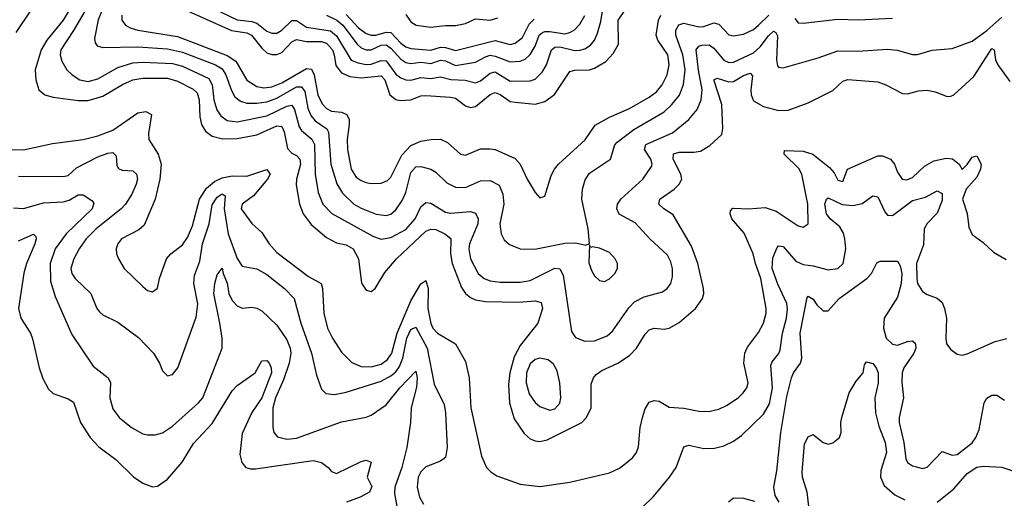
# Model space of a CAD drawing. Header units: inches. Extents: x 1305375 to 1407406, y 744550 to 841633.
# Tile 66 of 256: x 1331555 to 1335520, y 775065 to 776992. Entities that reach past the tile are written whole.
import ezdxf

# ---------------------------------------------------------------- set-up
doc = ezdxf.new("R2010")
doc.units = ezdxf.units.IN
doc.header["$MEASUREMENT"] = 0
doc.layers.add('B3737', color=7, linetype='Continuous')

msp = doc.modelspace()

# ---------------------------------------------------------------- linework, layer by layer
at = {"layer": 'B3737', "color": 5}
for points, elevation in [([(1331778.4, 777070), (1331730.4, 776989.6), (1331664.1, 776910), (1331640.6, 776870), (1331617.1, 776790), (1331619.2, 776750), (1331631.4, 776710), (1331656.4, 776690), (1331690, 776680.7), (1331790, 776666.4), (1331830, 776666.1), (1331890, 776684.2), (1331968.5, 776731.5), (1332010, 776749.7), (1332050, 776756.4), (1332150, 776756.2), (1332190, 776744.4), (1332252.7, 776712.7), (1332270, 776697.6), (1332277.8, 776670), (1332280.7, 776600.7), (1332287.4, 776570), (1332303.3, 776543.3), (1332330, 776523.1), (1332372, 776512), (1332430, 776513.7), (1332510, 776528.8), (1332590, 776564.5), (1332610, 776561.4), (1332620.2, 776540.2), (1332633.5, 776473.5), (1332650, 776455.2), (1332670, 776445.8), (1332683.3, 776430), (1332685, 776410), (1332669, 776350), (1332667.7, 776327.7), (1332681.4, 776250), (1332696.6, 776210), (1332727.9, 776167.9), (1332790, 776115.5), (1332830, 776094.2), (1332870, 776086), (1332897.9, 776070), (1332919.6, 776030), (1332931, 775931), (1332950, 775903.6), (1332970, 775897.4), (1332986, 775910), (1333025.1, 775974.9), (1333071.6, 776030), (1333190, 776140.8), (1333210, 776149.3), (1333230, 776146.9), (1333266.7, 776130), (1333291, 776111), (1333289.5, 776049.5), (1333295.8, 776010), (1333333.8, 775913.8), (1333349.4, 775889.4), (1333370, 775873.1), (1333390, 775864.5), (1333430, 775857.1), (1333565, 775855), (1333630, 775860.5), (1333654.2, 775854.2), (1333660.2, 775830), (1333640.8, 775770), (1333570, 775680.7), (1333545.4, 775634.6), (1333528.5, 775570), (1333523.6, 775523.6), (1333526.6, 775450), (1333545.8, 775385.8), (1333585.8, 775325.8), (1333610, 775305.4), (1333630, 775296.8), (1333650, 775294.1), (1333679, 775301), (1333818.1, 775370), (1333837.9, 775390), (1333855.6, 775430), (1333855.6, 775524.4), (1333865.6, 775550), (1333876.7, 775563.3), (1333899.5, 775580.5), (1333963.1, 775610), (1334010, 775640.5), (1334039.2, 775670), (1334073.9, 775726.1), (1334090, 775743.6), (1334110, 775750.2), (1334150, 775746), (1334170, 775750.2), (1334210, 775773.7), (1334276.2, 775830), (1334304, 775870), (1334309.8, 775890), (1334308.3, 775910), (1334285.8, 776010), (1334260.8, 776080.8), (1334186.3, 776206.3), (1334148.8, 776230), (1334128.3, 776250), (1334132.5, 776270), (1334190.5, 776310), (1334210.6, 776330), (1334221.1, 776350), (1334217.5, 776370), (1334186.7, 776430), (1334187.7, 776452.3), (1334210, 776459.1), (1334270, 776458.1), (1334296.8, 776463.2), (1334333.9, 776486.1), (1334382.7, 776530), (1334386.1, 776553.9), (1334383, 776650), (1334349.6, 776750), (1334363.4, 776756.6), (1334410, 776741.7), (1334430, 776743.5), (1334470, 776767.5), (1334496.1, 776776.1), (1334505.3, 776765.3), (1334499, 776710), (1334500.3, 776690), (1334510, 776665.7), (1334550, 776643), (1334610, 776625.9), (1334650, 776627.9), (1334730, 776657.2), (1334830, 776706.6), (1334870, 776744.7), (1334890, 776751.5), (1335010, 776741.7), (1335042.4, 776730), (1335110, 776694.2), (1335130, 776693.7), (1335174.3, 776705.7), (1335210, 776708.5), (1335242, 776702), (1335290, 776682.6), (1335304.1, 776684.1), (1335316.4, 776690), (1335397.1, 776762.9), (1335470, 776875.5), (1335478.7, 776870), (1335484.8, 776830), (1335493.9, 776810), (1335542.9, 776742.9)], 1220), ([(1331853.9, 777090), (1331771.6, 776948.4), (1331719.9, 776870), (1331717.4, 776850), (1331724.4, 776824.4), (1331745, 776790), (1331765.7, 776770), (1331796.9, 776750), (1331830, 776742.8), (1331870, 776754.3), (1331950, 776799.5), (1332010, 776818.3), (1332050, 776821.5), (1332170, 776815.2), (1332210, 776804.3), (1332315.9, 776755.9), (1332329.4, 776730), (1332335.9, 776670), (1332349.1, 776629), (1332364.9, 776604.9), (1332390, 776586.7), (1332430, 776580.4), (1332550, 776604.7), (1332630, 776643.3), (1332650, 776647.3), (1332661.8, 776630), (1332680.2, 776560.2), (1332690, 776546.3), (1332731.5, 776511.5), (1332742.4, 776490), (1332744.1, 776370), (1332756.7, 776296.7), (1332775.6, 776250), (1332812.1, 776212.1), (1332979.8, 776119.8), (1333010, 776109.1), (1333050, 776114.7), (1333110, 776148), (1333146.9, 776190), (1333170, 776239.3), (1333190, 776255.9), (1333210, 776254), (1333270, 776217.1), (1333290, 776213.2), (1333370, 776219.5), (1333390, 776212.6), (1333401.3, 776190), (1333399.9, 776170), (1333366.5, 776090), (1333363.6, 776070), (1333370.7, 776030), (1333400.5, 775970), (1333425.4, 775950), (1333450, 775940.3), (1333490, 775935), (1333570, 775935.2), (1333610, 775942.4), (1333710, 775991.7), (1333730, 775989.2), (1333743.9, 775963.9), (1333777.3, 775737.3), (1333792.8, 775712.8), (1333830, 775697.5), (1333870, 775698.8), (1333921, 775719), (1333942.2, 775737.8), (1334007.3, 775832.7), (1334030, 775855.9), (1334070, 775877), (1334143.5, 775896.5), (1334162.3, 775910), (1334176.4, 775930), (1334183.3, 775956.7), (1334183.2, 775990), (1334177.1, 776017.1), (1334164.2, 776044.2), (1334092.2, 776110), (1334034, 776174), (1333969.1, 776209.1), (1333959.5, 776230), (1333962.4, 776250), (1333976.2, 776270), (1334063.7, 776350), (1334098.7, 776401.3), (1334102.3, 776410), (1334096.3, 776430), (1334071, 776470), (1334076.8, 776490), (1334183.7, 776536.3), (1334249.9, 776590.1), (1334282.5, 776630), (1334298.7, 776670), (1334303.3, 776710), (1334288.2, 776788.2), (1334279.1, 776870), (1334290, 776885.7), (1334301.6, 776890), (1334331, 776891), (1334350, 776877.8), (1334390, 776828.8), (1334410, 776820.1), (1334430, 776820.7), (1334510, 776858.9), (1334537.1, 776882.9), (1334570, 776927.3), (1334590, 776945.9), (1334599.8, 776939.8), (1334606.9, 776926.9), (1334602.4, 776830), (1334606.4, 776806.4), (1334610, 776800.9), (1334630, 776798.2), (1334770, 776838.3), (1334850, 776866.9), (1334930, 776864.8), (1335050, 776873.9), (1335088.8, 776868.8), (1335150, 776851.7), (1335170, 776851.7), (1335230, 776869.4), (1335310, 776876), (1335390, 776905), (1335450, 776948.4), (1335510, 777002)], 1240), ([(1331599.4, 777030), (1331539, 776941)], 1180), ([(1331895.5, 777050), (1331870.8, 776990.8), (1331855.9, 776915.9), (1331858.7, 776898.7), (1331866.5, 776886.5), (1331890, 776880.2), (1332030, 776883.2), (1332150, 776875), (1332210, 776861.8), (1332343.5, 776810), (1332370, 776794.7), (1332385.5, 776770), (1332407.2, 776707.2), (1332421.5, 776681.5), (1332443.5, 776663.5), (1332470, 776656.4), (1332510, 776656), (1332550, 776661.8), (1332590, 776676.3), (1332670, 776721.5), (1332690, 776721.7), (1332702.8, 776702.8), (1332715.2, 776635.2), (1332726.7, 776606.7), (1332745, 776585), (1332792.2, 776552.2), (1332798.9, 776538.9), (1332807.3, 776410), (1332831.2, 776331.2), (1332854.3, 776294.3), (1332900.1, 776250), (1332930, 776232.9), (1332990, 776209.6), (1333030, 776203.8), (1333050, 776208.8), (1333070, 776226.5), (1333095.6, 776264.4), (1333110, 776296.5), (1333130, 776376.9), (1333150, 776399.4), (1333170, 776400.9), (1333210.1, 776390.1), (1333230, 776378.4), (1333274.8, 776334.8), (1333310, 776317.2), (1333350, 776316.6), (1333410, 776343.7), (1333450, 776344), (1333485.5, 776325.5), (1333500.9, 776290), (1333504.2, 776250), (1333487.7, 776170), (1333493.4, 776130), (1333506.4, 776106.4), (1333527, 776087), (1333570, 776070.1), (1333628.7, 776068.7), (1333750, 776093), (1333793.2, 776093.1), (1333835.1, 776084.9), (1333849.4, 776090.6), (1333844.1, 776150), (1333819.2, 776270), (1333821.5, 776310), (1333832.5, 776347.5), (1333850, 776373.7), (1333934.2, 776430), (1333951.7, 776488.3), (1333961.4, 776498.6), (1334028.4, 776550), (1334150, 776621.6), (1334181.3, 776650), (1334211.5, 776688.5), (1334228.3, 776731.7), (1334234.4, 776790), (1334225.6, 776850), (1334197, 776930), (1334197.2, 776950), (1334208.9, 776971.1), (1334230, 776978.2), (1334290, 776962.8), (1334310, 776964.9), (1334350, 776979.9), (1334370, 776973.7), (1334410, 776930.7), (1334430, 776926.7), (1334470, 776933.2), (1334510, 776952.2), (1334530, 776969.6), (1334571.4, 777010)], 1260), ([(1332180.1, 777050), (1332407.9, 776947.9), (1332470, 776938.4), (1332487.9, 776930), (1332530, 776876.8), (1332550, 776858.6), (1332570, 776851.5), (1332590, 776852.2), (1332610, 776860.1), (1332650, 776903.1), (1332670, 776912.4), (1332710, 776904.3), (1332770, 776903.9), (1332790, 776897), (1332814.4, 776870), (1332821.8, 776850), (1332827.6, 776807.6), (1332850, 776778.2), (1332883.6, 776763.6), (1332930, 776758), (1333010, 776765.5), (1333025, 776750), (1333045.3, 776690), (1333070, 776671.3), (1333086.7, 776666.7), (1333130, 776668.7), (1333170, 776685), (1333190, 776687.3), (1333290, 776680.7), (1333310, 776675.5), (1333350, 776644.6), (1333370, 776638.9), (1333390, 776642.3), (1333450, 776691.3), (1333470, 776699.1), (1333490, 776691.3), (1333530, 776663.3), (1333550, 776659.3), (1333630, 776652.5), (1333670, 776662.2), (1333708.6, 776691.4), (1333770, 776783.2), (1333790, 776789), (1333850, 776789.6), (1333870, 776796.4), (1333915.7, 776824.3), (1333944.8, 776855.2), (1333965.9, 776894.1), (1333965.5, 776990), (1333992.7, 777030)], 1320), ([(1332310, 777049.7), (1332430, 776991.9), (1332490, 776985.3), (1332510, 776977.9), (1332550, 776946.4), (1332570, 776937.5), (1332590, 776937.5), (1332610, 776949.7), (1332650, 776988.5), (1332669.3, 776989.2), (1332710, 776961.9), (1332806.5, 776946.5), (1332830, 776927.1), (1332890, 776829.7), (1332917.8, 776817.8), (1332950, 776812), (1332970, 776813.6), (1333010, 776828.3), (1333030, 776825.9), (1333070, 776773.1), (1333090, 776757.3), (1333110, 776749.7), (1333130, 776748.6), (1333170, 776759.1), (1333210, 776755.3), (1333250, 776761.9), (1333290.8, 776750.8), (1333348.3, 776748.3), (1333390, 776738.2), (1333410, 776746.5), (1333450, 776776.9), (1333470, 776781.9), (1333530, 776744.4), (1333610, 776745.4), (1333630, 776751.9), (1333659.1, 776780.9), (1333676.7, 776810), (1333696.9, 776870), (1333710, 776881), (1333730, 776882.4), (1333790, 776868.6), (1333810, 776869.7), (1333830, 776875.1), (1333853.9, 776890), (1333869.9, 776910.1), (1333881.8, 776938.2), (1333895.2, 776984.8), (1333905.7, 777050)], 1340), ([(1332870, 777012.4), (1332919.5, 776959.5), (1332950, 776936.6), (1332970, 776929.2), (1332989, 776929), (1333030, 776941.3), (1333050, 776940.5), (1333090, 776897.1), (1333110, 776882.9), (1333130, 776876.4), (1333210, 776869.5), (1333250, 776880.9), (1333270, 776880.3), (1333310, 776868.3), (1333470, 776908.8), (1333530, 776892.7), (1333550, 776897.8), (1333579.8, 776920.2), (1333606.2, 776973.8), (1333626.3, 776993.7)], 1380), ([(1333110, 777013.1), (1333130, 776983.7), (1333150.9, 776970), (1333210, 776961.6), (1333270, 776969), (1333310, 776968.5), (1333350, 776976.5), (1333390, 776995.2), (1333450, 776990.5), (1333480.1, 776999.9)], 1420), ([(1331965.9, 777010), (1331966.1, 776990), (1331980.2, 776970), (1331999.1, 776959.1), (1332030, 776950.1), (1332190, 776924.2), (1332390, 776847.9), (1332424.8, 776824.8), (1332470, 776748.1), (1332510, 776722.6), (1332538.2, 776718.2), (1332570, 776721.4), (1332610, 776738.4), (1332710, 776795.5), (1332730, 776792.2), (1332740.1, 776770), (1332754.9, 776690), (1332772.7, 776652.7), (1332790, 776634.5), (1332810, 776624.3), (1332850, 776620.3), (1332872.8, 776610), (1332881.1, 776590), (1332881.8, 776570), (1332873.9, 776510), (1332874.7, 776470), (1332889.1, 776390), (1332910, 776358.6), (1332930, 776344.1), (1332950, 776337), (1332970, 776332.7), (1333010, 776333.4), (1333035.9, 776344.1), (1333050, 776357.5), (1333093.1, 776446.9), (1333130, 776486.1), (1333170, 776502.5), (1333210.1, 776510.1), (1333250, 776511.6), (1333277.9, 776497.9), (1333330, 776450.1), (1333350, 776447.2), (1333410, 776471.7), (1333450, 776472.3), (1333470, 776470.1), (1333550, 776432.8), (1333570.5, 776410.5), (1333598, 776350), (1333630, 776297), (1333650, 776274.9), (1333670, 776281.6), (1333695.6, 776364.4), (1333708.2, 776390), (1333724.4, 776410), (1333831.4, 776508.6), (1333872.4, 776567.6), (1333930, 776599.2), (1334010, 776634.1), (1334090, 776679.6), (1334118.7, 776701.3), (1334142.4, 776730), (1334162.6, 776770), (1334169.9, 776810), (1334164.5, 776850), (1334125, 776910), (1334118.4, 776930), (1334126.8, 776990), (1334136.1, 777010)], 1280), ([(1332790, 777009.8), (1332831.3, 776990), (1332856, 776970), (1332914, 776894), (1332930, 776879.1), (1332950, 776870.1), (1332970, 776870.7), (1333010, 776889), (1333030, 776890.8), (1333050, 776877.5), (1333090, 776832.4), (1333110, 776819.6), (1333130, 776815.8), (1333170, 776821), (1333210, 776815.9), (1333250, 776828.6), (1333270, 776826.3), (1333310, 776807), (1333390, 776821.2), (1333430, 776842.8), (1333450, 776848.5), (1333470, 776845.6), (1333530, 776822.2), (1333570, 776825.3), (1333590, 776833.7), (1333610, 776851.9), (1333630, 776885.5), (1333647.3, 776930), (1333659.9, 776940.1), (1333670, 776944.7), (1333690, 776944.6), (1333750, 776935.5), (1333770, 776940.1), (1333789, 776951), (1333810, 776973.5), (1333830, 777008.6)], 1360), ([(1334676.5, 776996.5), (1334690, 776979.4), (1334710, 776978), (1334850, 776993.6), (1334931.8, 776991.8), (1335070, 776997.8)], 1260), ([(1331510, 776469.6), (1331570, 776468.1), (1331686.3, 776493.7), (1331810, 776509.1), (1331870, 776523.8), (1331930, 776547.3), (1332030, 776617.7), (1332062.4, 776622.4), (1332086, 776610), (1332073.2, 776533.2), (1332074.2, 776510), (1332112.9, 776450), (1332125, 776410), (1332119, 776350), (1332100.5, 776270), (1332055.8, 776164.2), (1332034.4, 776145.6), (1331965.2, 776110), (1331950.2, 776090), (1331943.8, 776070), (1331944.7, 776050), (1331952.1, 776030), (1331975.9, 775990), (1332050, 775918), (1332070, 775902), (1332090, 775896), (1332109.2, 775910.8), (1332117.4, 775950), (1332146, 776030), (1332164, 776050), (1332210, 776086), (1332230, 776115), (1332250, 776162.8), (1332279.3, 776270), (1332306.8, 776313.2), (1332339, 776341), (1332370, 776355.7), (1332410, 776363), (1332470, 776362), (1332550, 776389.4), (1332563.6, 776370), (1332552, 776350), (1332496.5, 776283.5), (1332450.2, 776250), (1332446.1, 776230), (1332490, 776171.4), (1332530, 776135.5), (1332558.7, 776090), (1332590, 776055.4), (1332717.6, 775957.6), (1332769.4, 775930), (1332774.6, 775910), (1332779.2, 775810), (1332794.2, 775750), (1332813.8, 775710), (1332850, 775654.3), (1332891.9, 775611.9), (1332930, 775595.9), (1332970, 775594.2), (1333010, 775605.5), (1333035.9, 775624.1), (1333053.4, 775650), (1333074.9, 775730), (1333130, 775860.4), (1333170, 775928.9), (1333190, 775941.6), (1333199.4, 775910), (1333198.2, 775830), (1333210, 775768.4), (1333219, 775750), (1333236.8, 775730), (1333310, 775686.7), (1333350, 775615.8), (1333364.3, 775550), (1333371.5, 775430), (1333414.7, 775234.7), (1333435, 775190), (1333451.5, 775171.5), (1333475.7, 775155.7), (1333570, 775121.7), (1333650, 775112.8), (1333770, 775130.8), (1333930, 775168.1), (1333970, 775187.1), (1333995, 775205), (1334024.1, 775230), (1334038.3, 775250), (1334046.9, 775273.1), (1334054, 775350), (1334062.8, 775390), (1334074.2, 775425.8), (1334090, 775451.8), (1334110, 775459), (1334130, 775456.9), (1334170, 775432.3), (1334230, 775428.7), (1334290, 775415.9), (1334330, 775415), (1334370, 775424.1), (1334401.3, 775438.7), (1334447.8, 775470), (1334468.9, 775490), (1334482.9, 775510), (1334488.4, 775530), (1334471.1, 775610), (1334475.4, 775650), (1334486.4, 775673.6), (1334530, 775733.2), (1334549.9, 775770), (1334560.9, 775810), (1334561.4, 775830), (1334539.8, 775950), (1334517.5, 776010), (1334508.4, 776050), (1334472.6, 776132.6), (1334423, 776190), (1334415.8, 776210), (1334417.5, 776222.5), (1334427, 776233), (1334430, 776233.6), (1334490, 776231.2), (1334556.3, 776236.3), (1334601.3, 776221.3), (1334690, 776162.2), (1334710, 776156.9), (1334729.6, 776170), (1334729.3, 776250), (1334705.1, 776370), (1334692.3, 776392.3), (1334633.5, 776450), (1334634.8, 776465.2), (1334710, 776463.1), (1334749.3, 776450), (1334816.6, 776396.6), (1334835.4, 776375.4), (1334850, 776346.2), (1334870, 776340.3), (1334889.1, 776390.9), (1335010, 776443.8), (1335030, 776444.2), (1335061.6, 776430), (1335077.1, 776410), (1335090, 776378), (1335108.8, 776350), (1335127.8, 776347.8), (1335150, 776356.5), (1335198.3, 776401.7), (1335235.9, 776424.1), (1335285.6, 776434.4), (1335311.7, 776431.7), (1335338.7, 776410), (1335350, 776388.4), (1335370, 776408.8), (1335390, 776439.1), (1335410, 776443.9), (1335426.3, 776410), (1335424.2, 776390), (1335410, 776358.4), (1335367, 776310), (1335352, 776270), (1335370, 776211.3), (1335376.7, 776156.7), (1335390, 776126.7), (1335434.8, 776094.8), (1335476.8, 776056.8), (1335527.1, 776027.1)], 1180), ([(1331550, 776361.5), (1331730, 776360.2), (1331750, 776365.3), (1331783.9, 776396.1), (1331870, 776439.9), (1331910, 776454.8), (1331930, 776456.8), (1331943.4, 776443.4), (1331945.6, 776405.6), (1331952.3, 776392.3), (1331966.9, 776386.9), (1332010, 776383.2), (1332025.2, 776370), (1332028.7, 776350), (1332023.6, 776330), (1332005.7, 776290), (1331980.7, 776250), (1331963.5, 776230), (1331863.1, 776150), (1331822.5, 776110), (1331793.6, 776070), (1331772.3, 776030), (1331760.8, 775990), (1331765, 775970), (1331778, 775950), (1331840.7, 775890), (1331865.4, 775830), (1331875.9, 775815.9), (1331890, 775804.2), (1331950, 775773.8), (1332032.8, 775712.9), (1332093.8, 775650), (1332118.3, 775610), (1332130, 775578.8), (1332150, 775558), (1332170, 775564.4), (1332190.9, 775590), (1332265.3, 775794.7), (1332271.8, 775848.2), (1332256.2, 775930), (1332258.1, 775961.9), (1332279.9, 776020.1), (1332290.3, 776090.3), (1332317.1, 776170), (1332330, 776246.7), (1332350, 776277.3), (1332370, 776291), (1332382.3, 776282.3), (1332377.9, 776230), (1332393.7, 776130), (1332430, 776030.2), (1332450, 775999.3), (1332510, 775989.3), (1332550, 775966.3), (1332621.7, 775910), (1332660.2, 775870), (1332687, 775770), (1332730.1, 775650), (1332750, 775560.4), (1332770, 775504.4), (1332787, 775487), (1332823.1, 775483.1), (1332870, 775493), (1333010, 775537.5), (1333050, 775558.1), (1333070, 775575), (1333084.6, 775595.4), (1333097.6, 775630), (1333114.4, 775710), (1333130, 775745.3), (1333150, 775754.3), (1333195.5, 775670), (1333224.3, 775524.3), (1333263.6, 775443.6), (1333269.4, 775409.4), (1333276.8, 775270), (1333270, 775229.8), (1333250, 775215), (1333190, 775192.4), (1333170, 775172.3), (1333159.6, 775150), (1333155.6, 775110), (1333164.8, 775070), (1333181.5, 775041.5)], 1160), ([(1334063, 775030), (1334106.8, 775073.2), (1334171.1, 775150), (1334198.5, 775190), (1334230, 775272.4), (1334250, 775279.6), (1334310, 775265.2), (1334352.4, 775267.6), (1334390, 775276.5), (1334430, 775295.6), (1334462.1, 775317.9), (1334550, 775404.2), (1334574.5, 775445.5), (1334586.7, 775510), (1334579.6, 775600.4), (1334584.8, 775615.2), (1334611.6, 775648.4), (1334617.3, 775662.7), (1334627.1, 775730), (1334643.3, 775790), (1334647.1, 775827.1), (1334643.7, 775850), (1334607.3, 775927.3), (1334584.9, 775990), (1334587.3, 776032.7), (1334604.9, 776075.1), (1334610, 776081.3), (1334630, 776078.5), (1334680.6, 776020.6), (1334710, 776006.7), (1334750, 776001.5), (1334810, 775985), (1334850, 775990.2), (1334871.2, 776010), (1334882, 776070), (1334877.7, 776110), (1334872, 776132), (1334857.6, 776157.6), (1334818.8, 776190), (1334803.7, 776210), (1334797.8, 776250), (1334804.2, 776270), (1334810, 776274.3), (1334867.4, 776247.4), (1334910, 776244.3), (1334947.9, 776252.1), (1334990, 776282.6), (1335010, 776278.6), (1335038.3, 776218.3), (1335050, 776205.7), (1335070, 776204), (1335150, 776264), (1335202.2, 776277.8), (1335250, 776302.4), (1335270, 776292.4), (1335270, 776264), (1335250, 776213.7), (1335208.9, 776171.1), (1335196.8, 776150), (1335193.9, 776086.1), (1335166.8, 776010), (1335167.2, 775950), (1335170.2, 775930), (1335190, 775897.4), (1335210, 775885.2), (1335250, 775871.4), (1335270, 775853.7), (1335279.8, 775830), (1335287.6, 775790), (1335284, 775710), (1335287, 775687), (1335304.4, 775664.4), (1335330, 775645.5), (1335350, 775641.6), (1335370, 775646.7), (1335482.8, 775697.2), (1335530, 775708.1)], 1160), ([(1331530, 776235.2), (1331570, 776232.2), (1331650, 776255.3), (1331730, 776258.6), (1331754, 776266), (1331790, 776287.6), (1331810, 776287.2), (1331844.7, 776264.7), (1331853.6, 776253.6), (1331846.6, 776230), (1331742.2, 776130), (1331698, 776070), (1331677.3, 776010), (1331678.8, 775938.8), (1331697.5, 775877.5), (1331765.2, 775725.2), (1331850, 775597.4), (1331911.6, 775550), (1331919.7, 775530), (1331917.6, 775470), (1331930, 775425.7), (1331954.7, 775390), (1332004.4, 775350), (1332050, 775324.5), (1332070, 775320.7), (1332099.6, 775320.4), (1332130, 775328.8), (1332170, 775355.6), (1332275.3, 775450), (1332291.9, 775470), (1332370.3, 775669.7), (1332369.9, 775710), (1332360.8, 775770), (1332336.1, 775890), (1332340.2, 775930), (1332350, 775964.4), (1332370, 775992), (1332373.8, 775970), (1332390, 775931.7), (1332396.6, 775890), (1332410, 775862), (1332430, 775840.6), (1332450, 775830.2), (1332490, 775834.5), (1332510, 775831), (1332530, 775819.7), (1332590, 775762.2), (1332630, 775703), (1332644.4, 775670), (1332647, 775650), (1332640.4, 775610), (1332617.7, 775542.3), (1332585, 775470), (1332573.5, 775430), (1332574.6, 775350), (1332578.8, 775330), (1332592.3, 775312.3), (1332630, 775303.1), (1332670, 775307.2), (1332850, 775373.8), (1332950, 775392.2), (1332970, 775399.7), (1333030, 775441.7), (1333085.6, 775510), (1333150, 775577.4), (1333155.4, 775550), (1333153.2, 775513.2), (1333131.8, 775430), (1333129.1, 775370.9), (1333113.6, 775270), (1333093.7, 775190), (1333065.4, 775110), (1333064.2, 775084.2), (1333074.3, 775025.7)], 1140), ([(1331550, 776101.6), (1331610, 776128.8), (1331619.2, 776119.2), (1331621.6, 776110), (1331615.8, 776090), (1331582.5, 776010), (1331571.5, 775971.5), (1331550.2, 775830), (1331559.6, 775790), (1331597.6, 775730), (1331606.7, 775706.7), (1331632.6, 775590), (1331647.6, 775547.6), (1331670, 775504.9), (1331690, 775486.9), (1331750, 775465.4), (1331771.9, 775451.9), (1331799.4, 775370), (1331838.9, 775310), (1331873.1, 775273.1), (1331942.2, 775222.2), (1332012.4, 775152.4), (1332050, 775126.5), (1332090, 775111), (1332110, 775114), (1332150, 775142.8), (1332209.3, 775210.7), (1332254.5, 775285.5), (1332330, 775366.6), (1332410, 775498), (1332430, 775518.9), (1332502.6, 775570), (1332530, 775619.3), (1332550, 775619.6), (1332559, 775610), (1332567.2, 775590), (1332568.6, 775570), (1332529.3, 775470), (1332489.1, 775410.9), (1332450, 775326.9), (1332441.8, 775241.7), (1332449.6, 775209.6), (1332465.8, 775190), (1332483.9, 775183.9), (1332504.5, 775184.5), (1332737, 775217), (1332770.6, 775210), (1332797.1, 775190), (1332810, 775173.4), (1332830, 775165.3), (1332930, 775213.6), (1332950, 775218.9), (1332970, 775210.5), (1332954, 775150), (1332972.6, 775112.6), (1332964, 775090), (1332925.7, 775070), (1332870.8, 775050)], 1120), ([(1334612.8, 775050), (1334597, 775077), (1334591.9, 775110), (1334603.8, 775176.2), (1334620.1, 775330), (1334644.2, 775475.8), (1334662.8, 775550), (1334670.5, 775570), (1334698.7, 775610), (1334704.3, 775630), (1334697.2, 775730), (1334726.7, 775873.3), (1334730, 775879.5), (1334750, 775866.5), (1334764.8, 775844.8), (1334790, 775820.6), (1334810, 775820.2), (1334855.2, 775870), (1334966.8, 775950), (1334985.1, 775970), (1335006.6, 776013.4), (1335020.5, 776019.5), (1335090, 776020.3), (1335100.6, 776000.6), (1335107.6, 775970), (1335104.8, 775930), (1335090, 775875.4), (1335036.2, 775790), (1335034.1, 775750), (1335044.2, 775710), (1335070, 775686), (1335090, 775682.1), (1335130, 775697.1), (1335150, 775699.5), (1335161.6, 775690), (1335163, 775683), (1335163.6, 775670), (1335155.3, 775650), (1335115.7, 775590), (1335109.1, 775570), (1335106.8, 775533.2), (1335113.9, 775470), (1335096.5, 775390), (1335096.6, 775370), (1335114.9, 775290), (1335123.9, 775223.9), (1335130, 775209), (1335150, 775196.1), (1335190, 775184.9), (1335210, 775191.2), (1335270, 775254.4), (1335310, 775238.9), (1335330, 775241.3), (1335390, 775288.8), (1335404.9, 775310), (1335418.1, 775341.9), (1335439.3, 775450), (1335450, 775468.7), (1335470, 775480.9), (1335490, 775480.3), (1335520.8, 775460.8)], 1140), ([(1334733, 775033), (1334726.1, 775090), (1334707.7, 775150), (1334706.4, 775170), (1334715.3, 775284.7), (1334730, 775313.4), (1334750, 775321.6), (1334790, 775290.3), (1334810, 775282.7), (1334830, 775289.3), (1334856.2, 775310), (1334862.9, 775330), (1334861.1, 775370), (1334865.2, 775390), (1334895.8, 775490), (1334922.8, 775537.2), (1334952.1, 775570), (1334956.9, 775603.1), (1334965.4, 775614.6), (1334990, 775608.5), (1335004.6, 775590), (1335012.5, 775570), (1335011.7, 775528.3), (1334999.2, 775470), (1335000.9, 775410), (1335015.2, 775355.2), (1335040.2, 775290), (1335046, 775250), (1335023.1, 775176.9), (1335021.2, 775150), (1335036.4, 775116.4), (1335079, 775079), (1335119.1, 775059.1)], 1120), ([(1335250, 775049.2), (1335316.6, 775103.4), (1335370, 775165.8), (1335410, 775190.6), (1335435.4, 775195.4), (1335510, 775190.3), (1335644.9, 775144.9)], 1120), ([(1334408.9, 775051.1), (1334430, 775067.6), (1334470, 775066.2), (1334514.2, 775054.2)], 1140)]:
    msp.add_lwpolyline(points, dxfattribs=dict(at, elevation=elevation))
for points, elevation in [([(1333850, 776086), (1333847.1, 776012.9), (1333859.1, 775979.1), (1333870, 775961.1), (1333890, 775942.4), (1333910, 775938.7), (1333930, 775948.8), (1333951.2, 775970), (1333962.3, 775990), (1333962, 776010), (1333952.9, 776030), (1333930, 776055), (1333890, 776072.8), (1333862, 776078), (1333854.6, 776074.6)], 1260), ([(1333650, 775629.8), (1333630, 775623.9), (1333610, 775606.6), (1333596, 775570), (1333594.7, 775530), (1333606.2, 775486.2), (1333630, 775451.2), (1333650, 775435), (1333690, 775420.7), (1333710, 775425.4), (1333730, 775448.5), (1333733.7, 775470), (1333730.5, 775530.5), (1333718.9, 775578.9), (1333704.9, 775604.9), (1333682.6, 775622.6)], 1240)]:
    msp.add_lwpolyline(points, close=True, dxfattribs=dict(at, elevation=elevation))

doc.saveas('drawing.dxf')
